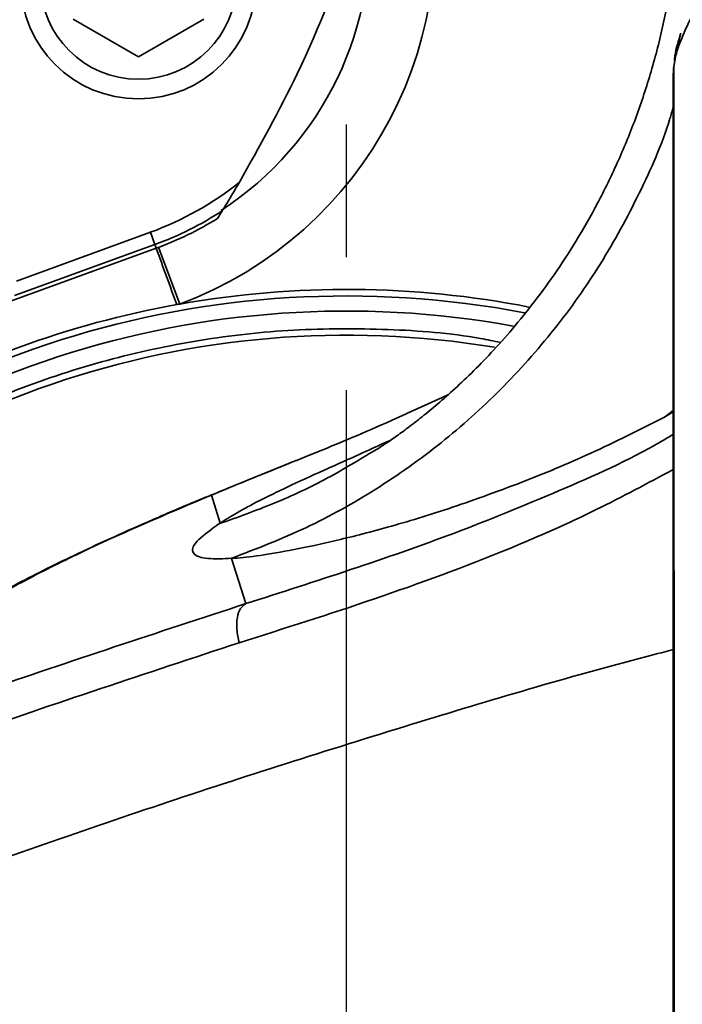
# Model space of a CAD drawing. Header units: millimetres. Extents: x -10540 to 6039, y -7467 to 6433.
# Tile 23 of 236: x -4416 to -4365, y -2035 to -1960. Entities that reach past the tile are written whole.
import ezdxf

# ---------------------------------------------------------------- set-up
doc = ezdxf.new("R2010")
doc.units = ezdxf.units.MM
doc.header["$LTSCALE"] = 8
doc.header["$PDSIZE"] = -1
doc.linetypes.add('CENTER', pattern=[10.16, 6.35, -1.27, 1.27, -1.27])
doc.layers.get('Defpoints').update_dxf_attribs({"true_color": 0x5e5e5e})
doc.layers.add('细实线层', color=7, linetype='Continuous')
doc.dimstyles.new('ISO-25', dxfattribs={"dimscale": 20, "dimtxt": 5, "dimasz": 6, "dimexe": 6, "dimexo": 0.625, "dimtad": 1, "dimtoh": 1, "dimdec": 0, "dimtxsty": 'Standard', "dimcen": 2.5, "dimclrd": 1, "dimclre": 1, "dimclrt": 4, "dimadec": 1, "dimazin": 2, "dimtfac": 1, "dimtdec": 0, "dimtmove": 0, "dimatfit": 0, "dimfxl": 1, "dimarcsym": 0})

# ---------------------------------------------------------------- blocks, each defined once
blk = doc.blocks.new('*D82')
at = {"color": 1, "lineweight": -2, "transparency": 16777216}
blk.add_line((-4390.826, -2053.666), (-1914.796, -1562.843), dxfattribs=at)
at = {"color": 1, "transparency": 16777216}
blk.add_solid([(-1918.685, -1543.225), (-1910.907, -1582.462), (-1797.086, -1539.51)], dxfattribs=at)
at = {"layer": 'Defpoints', "color": 0, "transparency": 16777216}
for p in [(-1797.086, -1539.51), (-4390.826, -2053.666)]:
    blk.add_point(p, dxfattribs=at)
at = {"color": 4, "transparency": 16777216, "insert": (-2280.77, -1551.285), "char_height": 100, "attachment_point": 5, "rotation": 11.21237}
blk.add_mtext('{\\H1.4x;R2644}', dxfattribs=at)
blk = doc.blocks.new('*U99')
at = {"color": 0, "linetype": 'CENTER', "transparency": 16777216}
blk.add_line((0, 14.5), (0, 290.212), dxfattribs=at)
blk = doc.blocks.new('*D106')
at = {"layer": 'Defpoints', "color": 0, "transparency": 16777216}
for p in [(-3956.901, -1811.565), (-4390.826, -2053.666)]:
    blk.add_point(p, dxfattribs=at)
at = {"layer": '细实线层', "color": 1, "lineweight": -2, "transparency": 16777216}
for p, q in [((-3852.108, -1753.097), (-3557.283, -1588.604)), ((-3557.283, -1588.604), (-3268.94, -1588.604)), ((-4390.826, -2053.666), (-3956.901, -1811.565))]:
    blk.add_line(p, q, dxfattribs=at)
at = {"layer": '细实线层', "color": 1, "transparency": 16777216}
blk.add_solid([(-3861.852, -1735.632), (-3842.363, -1770.562), (-3956.901, -1811.565)], dxfattribs=at)
at = {"layer": '细实线层', "color": 4, "transparency": 16777216, "insert": (-3406.861, -1526.104), "char_height": 100, "attachment_point": 5}
blk.add_mtext('R497', dxfattribs=at)

msp = doc.modelspace()

# ---------------------------------------------------------------- linework, layer by layer
at = {"linetype": 'Continuous', "lineweight": 35}
for p, q in [((-4411.728, -1959.978), (-4406.728, -1962.865)), ((-4406.728, -1962.865), (-4401.728, -1959.978)), ((-4365.788, -1963.613), (-4365.711, -1963.157)), ((-4365.788, -1963.613), (-4365.788, -1963.613)), ((-4365.826, -2140.666), (-4365.826, -1964.203)), ((-4416.06, -1980.025), (-4405.815, -1976.296)), ((-4405.473, -1977.236), (-4405.815, -1976.296)), ((-4443.932, -1991.55), (-4405.372, -1977.515)), ((-4405.473, -1977.236), (-4416.193, -1981.137)), ((-4405.372, -1977.515), (-4405.473, -1977.236)), ((-4405.181, -1977.445), (-4403.562, -1981.786)), ((-4366.497, -1990.438), (-4365.826, -1989.923)), ((-4365.826, -1990.026), (-4366.497, -1990.438)), ((-4401.153, -1996.406), (-4401.468, -1996.536)), ((-4401.153, -1996.406), (-4401.15, -1996.405)), ((-4401.15, -1996.405), (-4401.153, -1996.406)), ((-4400.47, -1998.539), (-4401.15, -1996.405)), ((-4399.571, -2001.231), (-4399.612, -2001.234)), ((-4398.506, -2004.707), (-4399.606, -2001.252))]:
    msp.add_line(p, q, dxfattribs=at)
at = {"linetype": 'Continuous', "lineweight": 35, "flags": 128}
for points in [[(-4365.4, -1962), (-4365.347, -1961.419), (-4365.263, -1961.089)], [(-4365.766, -2039.201), (-4365.766, -2034.233), (-4365.766, -2034.233), (-4365.767, -2029.266), (-4365.768, -2024.298), (-4365.768, -2021.017), (-4365.769, -2019.376), (-4365.769, -2017.736), (-4365.77, -2014.454), (-4365.771, -2009.533), (-4365.773, -2004.611), (-4365.775, -1999.69), (-4365.777, -1994.768), (-4365.778, -1992.307), (-4365.779, -1989.846), (-4365.779, -1989.846), (-4365.78, -1987.385), (-4365.781, -1984.924), (-4365.781, -1983.284), (-4365.781, -1982.463), (-4365.782, -1981.643), (-4365.782, -1980.002), (-4365.782, -1978.362), (-4365.782, -1977.541), (-4365.783, -1976.721), (-4365.783, -1975.08), (-4365.783, -1975.08), (-4365.783, -1973.85), (-4365.784, -1972.62), (-4365.785, -1971.39), (-4365.785, -1970.16), (-4365.786, -1968.93), (-4365.787, -1967.7), (-4365.788, -1966.469), (-4365.788, -1965.854), (-4365.788, -1965.239), (-4365.788, -1964.697), (-4365.788, -1964.426), (-4365.788, -1964.155), (-4365.788, -1963.613)], [(-4394.737, -1993.791), (-4399.377, -1995.675), (-4401.15, -1996.405), (-4401.15, -1996.405), (-4401.15, -1996.405)], [(-4400.567, -1998.606), (-4400.519, -1998.573), (-4400.47, -1998.539)], [(-4399.606, -2001.252), (-4399.589, -2001.242), (-4399.571, -2001.231)]]:
    msp.add_lwpolyline(points, dxfattribs=at)
at = {"color": 4}
msp.add_circle((-4390.826, -2053.666), 496.895, dxfattribs=at)
at = {"linetype": 'Continuous', "lineweight": 35}
for radius in [9, 7.5]:
    msp.add_circle((-4406.728, -1957.091), radius, dxfattribs=at)
for centre, radius, start, end in [((-4497.359, -1914.829), 86.872, 325.63251, 344.44293), ((-4414.048, -1953.678), 30, 290.45904, 14.18549), ((-4406.728, -1957.091), 9, 270, 90), ((-4414.048, -1953.678), 25, 303.12037, 5.58442), ((-4414.048, -1953.678), 24.07, 290, 308.68715), ((-4414.048, -1953.678), 25.07, 290, 303.2091), ((-4414.048, -1953.678), 25.367, 290, 301.80486), ((-6013.977, -2567.213), 1713.291, 19.978844, 20.132408), ((-4390.826, -2053.666), 72.5, 79.17536, 135.88649), ((-4390.826, -2053.666), 73, 78.97605, 100.0474), ((-4390.826, -2053.666), 73, 100.23318, 119.95697), ((-4390.826, -2053.666), 73, 100.0474, 100.23318), ((-4390.826, -2053.666), 71.345, 79.69982, 136.35766), ((-4390.826, -2053.666), 69.5, 80.62016, 137.14762)]:
    msp.add_arc(centre, radius, start, end, dxfattribs=at)
for points, knots in [([(-4365.34, -1948.635), (-4365.335, -1948.776), (-4365.288, -1950.23), (-4365.469, -1952.978), (-4365.891, -1956.831), (-4366.601, -1960.579), (-4367.544, -1964.202), (-4368.709, -1967.676), (-4370.065, -1970.975), (-4371.578, -1974.07), (-4373.209, -1976.933), (-4374.907, -1979.54), (-4376.624, -1981.875), (-4378.31, -1983.932), (-4379.928, -1985.722), (-4381.452, -1987.265), (-4382.869, -1988.587), (-4384.171, -1989.715), (-4385.352, -1990.67), (-4386.409, -1991.472), (-4387.334, -1992.133), (-4388.106, -1992.655), (-4388.474, -1992.888), (-4388.652, -1993.001)], [0, 0, 0, 0, 0.006495, 0.067074, 0.126816, 0.185711, 0.243823, 0.301008, 0.357105, 0.411882, 0.465038, 0.516236, 0.565188, 0.611785, 0.656179, 0.69879, 0.740243, 0.781285, 0.822703, 0.86508, 0.909258, 0.956062, 1, 1, 1, 1]), ([(-4389.984, -1953.127), (-4391.424, -1956.851), (-4393.996, -1963.503), (-4397.473, -1969.727), (-4399.003, -1972.466)], [0, 0, 0, 0, 0.559957, 1, 1, 1, 1]), ([(-4359.683, -1953.31), (-4360.371, -1954.112), (-4361.748, -1955.716), (-4363.329, -1957.927), (-4364.614, -1960.029), (-4365.138, -1961.343), (-4365.4, -1962)], [0, 0, 0, 0, 0.249461, 0.498928, 0.749466, 1, 1, 1, 1]), ([(-4365.249, -1961.062), (-4365.435, -1961.641), (-4365.662, -1962.351), (-4365.731, -1963.027), (-4365.744, -1963.151)], [0, 0, 0, 0, 0.815898, 1, 1, 1, 1]), ([(-4365.4, -1962), (-4365.452, -1962.156), (-4365.631, -1962.699), (-4365.723, -1963.233), (-4365.788, -1963.613)], [0, 0, 0, 0, 0.286897, 1, 1, 1, 1]), ([(-4365.788, -1963.613), (-4365.792, -1963.648), (-4365.8, -1963.719), (-4365.812, -1963.848), (-4365.822, -1963.998), (-4365.825, -1964.113), (-4365.826, -1964.171)], [0, 0, 0, 0, 0.189846, 0.379693, 0.689842, 1, 1, 1, 1]), ([(-4365.826, -1964.171), (-4365.826, -1964.182), (-4365.826, -1964.192), (-4365.826, -1964.203), (-4365.826, -1964.203)], [0, 0, 0, 0, 0.9997132, 1, 1, 1, 1]), ([(-4399.571, -2001.231), (-4397.673, -2000.499), (-4393.869, -1999.033), (-4388.521, -1996.034), (-4383.514, -1992.497), (-4378.948, -1988.388), (-4374.863, -1983.793), (-4371.291, -1978.769), (-4368.375, -1973.343), (-4366.554, -1969.283), (-4365.911, -1966.993), (-4365.826, -1966.688)], [0, 0, 0, 0, 0.122497, 0.245385, 0.367883, 0.49038, 0.613268, 0.735765, 0.858262, 0.98115, 1, 1, 1, 1]), ([(-4399.003, -1972.466), (-4399.26, -1972.901), (-4399.59, -1973.46), (-4400, -1974.136), (-4400.187, -1974.441), (-4400.287, -1974.604), (-4400.313, -1974.647), (-4400.316, -1974.652), (-4400.317, -1974.653)], [0, 0, 0, 0, 0.516214, 0.663881, 0.859761, 0.925204, 0.980924, 1, 1, 1, 1]), ([(-4400.679, -1975.236), (-4400.612, -1975.129), (-4400.493, -1974.937), (-4400.371, -1974.74), (-4400.317, -1974.653)], [0, 0, 0, 0, 0.560071, 1, 1, 1, 1]), ([(-4379.051, -1984.725), (-4379.553, -1984.62), (-4382.379, -1984.032), (-4387.675, -1983.652), (-4394.867, -1983.648), (-4402.066, -1984.45), (-4409.141, -1985.975), (-4415.986, -1988.213), (-4422.496, -1991.108), (-4428.566, -1994.571), (-4434.153, -1998.566), (-4438.616, -2002.352), (-4441.045, -2004.974), (-4441.936, -2005.937)], [0, 0, 0, 0, 0.022193, 0.125177, 0.229256, 0.333891, 0.438526, 0.542605, 0.645588, 0.746971, 0.845062, 0.943161, 1, 1, 1, 1]), ([(-4383.056, -1988.734), (-4385.157, -1989.696), (-4389.106, -1991.505), (-4392.971, -1993.074), (-4394.662, -1993.76), (-4394.737, -1993.791)], [0, 0, 0, 0, 0.520624, 0.978808, 1, 1, 1, 1]), ([(-4366.497, -1990.438), (-4368.406, -1991.399), (-4372.225, -1993.324), (-4377.765, -1995.598), (-4383.187, -1997.547), (-4388.098, -1999.013), (-4392.153, -2000.026), (-4395.304, -2000.684), (-4397.806, -2001.09), (-4399.06, -2001.216), (-4399.606, -2001.252), (-4399.606, -2001.252)], [0, 0, 0, 0, 0.108704, 0.217545, 0.34525, 0.473335, 0.601014, 0.733878, 0.866984, 0.999999, 1, 1, 1, 1]), ([(-4398.506, -2004.707), (-4398.506, -2004.707), (-4395.841, -2003.858), (-4390.497, -2002.139), (-4382.485, -1999.36), (-4374.556, -1996.114), (-4368.967, -1993.628), (-4366.134, -1991.942), (-4365.826, -1991.759)], [0, 0, 0, 0, 0.000002, 0.242479, 0.485717, 0.728555, 0.970458, 1, 1, 1, 1]), ([(-4400.47, -1998.539), (-4400.47, -1998.539), (-4400.096, -1998.294), (-4399.238, -1997.771), (-4397.547, -1996.85), (-4395.397, -1995.803), (-4392.618, -1994.534), (-4390.007, -1993.368), (-4388.009, -1992.457), (-4387.438, -1992.197)], [0, 0, 0, 0, 0.000001, 0.183171, 0.366318, 0.552438, 0.739269, 0.925526, 1, 1, 1, 1]), ([(-4400.567, -1998.606), (-4399.151, -1998.102), (-4396.317, -1997.093), (-4392.33, -1995.21), (-4389.853, -1993.708), (-4388.661, -1992.985)], [0, 0, 0, 0, 0.341588, 0.683177, 1, 1, 1, 1]), ([(-4395.019, -1993.895), (-4395.698, -1994.173), (-4397.054, -1994.728), (-4398.283, -1995.229), (-4398.897, -1995.48)], [0, 0, 0, 0, 0.501204, 1, 1, 1, 1]), ([(-4365.826, -1994.443), (-4367.782, -1995.492), (-4371.903, -1997.704), (-4379.517, -2001.071), (-4388.671, -2004.424), (-4395.573, -2006.608), (-4399.025, -2007.701)], [0, 0, 0, 0, 0.181342, 0.382006, 0.690905, 1, 1, 1, 1]), ([(-4399.687, -1995.802), (-4400.06, -1995.954), (-4400.682, -1996.207), (-4401.241, -1996.439), (-4401.465, -1996.533)], [0, 0, 0, 0, 0.599527, 1, 1, 1, 1]), ([(-4401.472, -1996.525), (-4401.791, -1996.655), (-4403.269, -1997.26), (-4405.649, -1998.286), (-4408.621, -1999.601), (-4411.328, -2000.854), (-4413.78, -2002.044), (-4415.967, -2003.163), (-4417.895, -2004.22), (-4419.581, -2005.218), (-4421.095, -2006.255), (-4422.023, -2006.925), (-4422.536, -2007.478), (-4422.582, -2007.527)], [0, 0, 0, 0, 0.027473, 0.127439, 0.229189, 0.331841, 0.435245, 0.539349, 0.644377, 0.751552, 0.863524, 0.987919, 1, 1, 1, 1]), ([(-4401.15, -1996.405), (-4403.183, -1997.264), (-4407.419, -1999.054), (-4412.496, -2001.429), (-4416.614, -2003.552), (-4419.584, -2005.321), (-4420.496, -2006.137), (-4420.951, -2006.544)], [0, 0, 0, 0, 0.185281, 0.386027, 0.586774, 0.793386, 1, 1, 1, 1]), ([(-4399.612, -2001.234), (-4399.925, -2001.251), (-4401.007, -2001.31), (-4402.214, -2001.187), (-4402.747, -2000.695), (-4402.317, -1999.868), (-4401.151, -1999.027), (-4400.567, -1998.606)], [0, 0, 0, 0, 0.091409, 0.31645, 0.54149, 0.770745, 1, 1, 1, 1]), ([(-4479.118, -2035.364), (-4477.691, -2034.739), (-4470.357, -2031.527), (-4456.796, -2025.82), (-4438.025, -2018.43), (-4418.653, -2011.313), (-4405.225, -2006.91), (-4398.506, -2004.707)], [0, 0, 0, 0, 0.056785, 0.291715, 0.52698, 0.7633, 1, 1, 1, 1]), ([(-4399.025, -2007.701), (-4406.088, -2010.032), (-4420.229, -2014.698), (-4440.647, -2022.286), (-4460.554, -2030.193), (-4473.264, -2035.698), (-4479.624, -2038.452)], [0, 0, 0, 0, 0.24891, 0.498275, 0.748933, 1, 1, 1, 1]), ([(-4477.027, -2048.19), (-4471.26, -2045.67), (-4459.742, -2040.637), (-4441.778, -2033.367), (-4423.38, -2026.403), (-4404.563, -2019.81), (-4385.841, -2013.894), (-4372.918, -2010.038), (-4366.312, -2008.353), (-4365.826, -2008.228)], [0, 0, 0, 0, 0.168981, 0.337528, 0.505328, 0.672081, 0.837503, 0.988034, 1, 1, 1, 1])]:
    msp.add_open_spline(points, degree=3, knots=knots, dxfattribs=at)
msp.add_open_spline([(-4399.024, -2007.701), (-4399.097, -2007.356), (-4399.242, -2006.665), (-4399.192, -2005.741), (-4398.957, -2005.018), (-4398.657, -2004.81), (-4398.506, -2004.707)], degree=3, dxfattribs=at)

# ---------------------------------------------------------------- block references
at = {"color": 4, "linetype": 'CENTER'}
msp.add_blockref('*U99', (-4390.826, -2053.666), dxfattribs=at)

# ---------------------------------------------------------------- dimensions: what is measured, and where the dimension line sits
dim = msp.add_radius_dim(center=(-4390.826, -2053.666), mpoint=(-1797.086, -1539.51), text='{\\H1.4x;<>}', dimstyle='ISO-25')
dim.commit()
dim.dimension.update_dxf_attribs({"geometry": '*D82', "text_midpoint": (-2264.728, -1632.21), "dimtype": 164})
at = {"layer": '细实线层', "color": 2}
dim = msp.add_radius_dim(center=(-4390.826, -2053.666), mpoint=(-3956.901, -1811.565), dimstyle='ISO-25', dxfattribs=at)
dim.commit()
dim.dimension.update_dxf_attribs({"geometry": '*D106', "text_midpoint": (-3406.861, -1588.604), "dimtype": 164})

doc.saveas('drawing.dxf')
